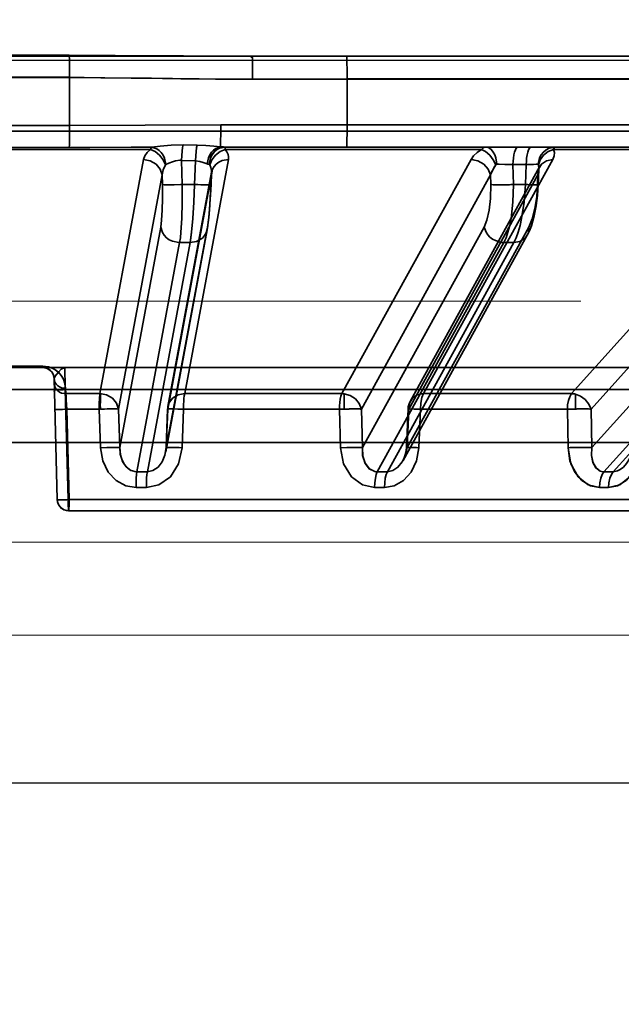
# Model space of a CAD drawing. Header units: millimetres. Extents: x 42175 to 97175, y 10092 to 468192.
# Tile 65 of 256: x 62460 to 62487, y 25799 to 25842. Entities that reach past the tile are written whole.
import ezdxf

# ---------------------------------------------------------------- set-up
doc = ezdxf.new("R2010")
doc.units = ezdxf.units.MM
doc.header["$XCLIPFRAME"] = 2
doc.linetypes.add('DASHED', pattern=[0.75, 0.5, -0.25])
for name, color, linetype in [('AHU03-3-68634OBJ', 8, 'Continuous'), ('EC-MTR_250-0_7OBJ', 8, 'Continuous'), ('FLUID-Wy2', 8, 'Continuous'), ('FLUID-Wy2-INS', 8, 'Continuous')]:
    doc.layers.add(name, color=color, linetype=linetype)
picture_1 = doc.add_image_def('image1.bmp', size_in_pixel=(951, 911))

msp = doc.modelspace()

# ---------------------------------------------------------------- linework, layer by layer
at = {"layer": 'AHU03-3-68634OBJ', "color": 8, "linetype": 'Continuous', "lineweight": 35, "ltscale": 100}
msp.add_line((62594.259, 25840.602), (62326.259, 25840.602), dxfattribs=at)
at = {"layer": 'EC-MTR_250-0_7OBJ', "color": 8, "linetype": 'Continuous', "lineweight": 35, "ltscale": 100}
for p, q in [((62462.44, 25840.639), (62458.079, 25840.639)), ((62470.488, 25840.602), (62510.249, 25840.602)), ((62462.453, 25839.677), (62458.065, 25839.677)), ((62462.453, 25839.659), (62458.065, 25839.659)), ((62462.453, 25839.659), (62462.452, 25837.546)), ((62474.66, 25839.584), (62470.503, 25839.584)), ((62507.13, 25839.602), (62474.66, 25839.602)), ((62474.66, 25839.584), (62474.66, 25837.584)), ((62507.13, 25839.584), (62474.66, 25839.584)), ((62458.066, 25837.546), (62462.452, 25837.546)), ((62516.122, 25837.584), (62469.102, 25837.584)), ((62527.392, 25837.302), (62400.873, 25837.302)), ((62468.064, 25836.69), (62467.444, 25836.701)), ((62467.444, 25836.701), (62468.064, 25836.69)), ((62482.189, 25836.602), (62469.256, 25836.602)), ((62482.772, 25836.602), (62482.189, 25836.602)), ((62482.772, 25836.602), (62515.591, 25836.602)), ((62466.006, 25836.486), (62454.512, 25836.486)), ((62462.436, 25836.582), (62458.082, 25836.582)), ((62480.57, 25836.486), (62469.297, 25836.486)), ((62494.354, 25836.486), (62483.735, 25836.486)), ((62465.701, 25836.052), (62463.785, 25825.752)), ((62467.375, 25836.013), (62467.407, 25834.951)), ((62467.993, 25835.991), (62467.375, 25836.013)), ((62469.44, 25836.052), (62467.517, 25825.752)), ((62467.993, 25835.991), (62467.954, 25834.951)), ((62480.114, 25836.052), (62474.434, 25825.752)), ((62477.443, 25825.43), (62483.126, 25835.731)), ((62483.709, 25836.052), (62478.023, 25825.752)), ((62481.956, 25835.829), (62481.976, 25834.951)), ((62481.956, 25835.829), (62482.54, 25835.829)), ((62482.502, 25834.951), (62482.54, 25835.829)), ((62483.126, 25835.732), (62483.121, 25835.721)), ((62493.765, 25836.052), (62484.538, 25825.752)), ((62466.522, 25835.372), (62464.603, 25825.072)), ((62466.522, 25835.372), (62466.535, 25834.951)), ((62468.689, 25835.372), (62466.77, 25825.072)), ((62466.78, 25825.19), (62468.699, 25835.491)), ((62468.689, 25835.372), (62468.673, 25834.951)), ((62468.694, 25835.443), (62468.675, 25834.949)), ((62468.694, 25835.455), (62468.694, 25835.442)), ((62480.974, 25835.372), (62475.29, 25825.072)), ((62483.057, 25835.372), (62477.374, 25825.072)), ((62480.974, 25835.372), (62480.984, 25834.951)), ((62483.057, 25835.372), (62483.039, 25834.951)), ((62483.098, 25835.611), (62483.069, 25834.944)), ((62483.101, 25835.65), (62483.098, 25835.611)), ((62494.63, 25835.372), (62485.4, 25825.072)), ((62467.954, 25834.951), (62467.407, 25834.951)), ((62481.976, 25834.951), (62482.502, 25834.951)), ((62482.765, 25833.13), (62482.684, 25832.92)), ((62466.463, 25833.081), (62464.657, 25823.379)), ((62466.684, 25823.191), (62468.504, 25832.962)), ((62468.514, 25833.081), (62466.707, 25823.379)), ((62468.531, 25833.127), (62468.504, 25832.961)), ((62480.685, 25833.081), (62475.334, 25823.379)), ((62477.123, 25822.813), (62482.588, 25832.722)), ((62482.657, 25833.081), (62477.306, 25823.379)), ((62482.684, 25832.92), (62482.587, 25832.721)), ((62482.684, 25832.92), (62482.587, 25832.721)), ((62494.121, 25833.081), (62485.432, 25823.379)), ((62467.294, 25832.401), (62465.416, 25822.314)), ((62467.754, 25832.401), (62465.875, 25822.314)), ((62467.754, 25832.401), (62467.294, 25832.401)), ((62481.554, 25832.401), (62475.99, 25822.314)), ((62481.996, 25832.401), (62476.432, 25822.314)), ((62481.996, 25832.401), (62481.554, 25832.401)), ((62494.995, 25832.401), (62485.96, 25822.314)), ((62495.402, 25832.401), (62486.368, 25822.314)), ((62461.276, 25826.959), (62459.242, 25826.959)), ((62459.246, 25826.902), (62511.582, 25826.902)), ((62461.652, 25826.726), (62461.601, 25826.778)), ((62461.695, 25826.669), (62461.652, 25826.727)), ((62461.666, 25826.709), (62461.656, 25826.722)), ((62461.677, 25826.695), (62461.666, 25826.709)), ((62461.686, 25826.681), (62461.676, 25826.695)), ((62461.696, 25826.667), (62461.686, 25826.681)), ((62461.728, 25826.607), (62461.694, 25826.669)), ((62461.704, 25826.653), (62461.696, 25826.667)), ((62461.713, 25826.638), (62461.704, 25826.653)), ((62461.721, 25826.623), (62461.713, 25826.638)), ((62461.76, 25826.511), (62461.756, 25826.529)), ((62461.764, 25826.493), (62461.76, 25826.512)), ((62461.767, 25826.475), (62461.764, 25826.494)), ((62461.769, 25826.455), (62461.767, 25826.475)), ((62461.772, 25826.415), (62461.911, 25821.088)), ((62412.817, 25825.928), (62507.701, 25825.928)), ((62462.265, 25825.928), (62462.391, 25821.088)), ((62462.391, 25821.088), (62462.265, 25825.928)), ((62462.28, 25825.985), (62462.286, 25825.752)), ((62463.785, 25825.752), (62462.286, 25825.752)), ((62474.434, 25825.752), (62467.517, 25825.752)), ((62474.53, 25825.745), (62474.53, 25825.071)), ((62484.538, 25825.752), (62478.023, 25825.752)), ((62484.702, 25825.731), (62484.702, 25825.074)), ((62462.326, 25825.065), (62462.431, 25821.088)), ((62463.757, 25825.065), (62462.326, 25825.065)), ((62463.811, 25823.372), (62463.757, 25825.065)), ((62463.757, 25825.065), (62463.811, 25823.372)), ((62464.603, 25825.072), (62464.657, 25823.379)), ((62466.767, 25825.073), (62466.705, 25823.381)), ((62466.77, 25825.072), (62466.707, 25823.379)), ((62467.461, 25825.065), (62467.4, 25823.372)), ((62467.4, 25823.372), (62467.461, 25825.065)), ((62474.324, 25825.065), (62467.461, 25825.065)), ((62474.324, 25825.065), (62474.366, 25823.372)), ((62474.366, 25823.372), (62474.324, 25825.065)), ((62475.29, 25825.072), (62475.334, 25823.379)), ((62477.344, 25825.076), (62477.276, 25823.383)), ((62477.374, 25825.072), (62477.306, 25823.379)), ((62477.818, 25823.372), (62477.885, 25825.065)), ((62477.885, 25825.065), (62477.818, 25823.372)), ((62484.349, 25825.065), (62477.885, 25825.065)), ((62484.38, 25823.372), (62484.349, 25825.065)), ((62485.4, 25825.072), (62485.432, 25823.379)), ((62409.409, 25823.602), (62511.109, 25823.602)), ((62466.681, 25823.182), (62466.693, 25823.249)), ((62466.701, 25823.315), (62466.705, 25823.381)), ((62465.416, 25822.314), (62465.875, 25822.314)), ((62485.96, 25822.314), (62486.368, 25822.314)), ((62465.83, 25821.627), (62465.377, 25821.627)), ((62486.163, 25821.627), (62485.762, 25821.627)), ((62514.729, 25821.088), (62462.391, 25821.088)), ((62514.229, 25820.602), (62462.411, 25820.602))]:
    msp.add_line(p, q, dxfattribs=at)
at = {"layer": 'EC-MTR_250-0_7OBJ', "color": 8, "linetype": 'Continuous', "lineweight": 35, "ltscale": 100, "flags": 128}
for points in [[(62462.44, 25840.639), (62464.459, 25840.631), (62470.488, 25840.602)], [(62462.44, 25840.639), (62462.447, 25840.437), (62462.452, 25840.096), (62462.453, 25839.677)], [(62462.44, 25840.639), (62462.447, 25840.437), (62462.452, 25840.096), (62462.453, 25839.677)], [(62470.503, 25839.584), (62470.503, 25839.768), (62470.502, 25839.957), (62470.501, 25840.139), (62470.5, 25840.224), (62470.499, 25840.302), (62470.498, 25840.373), (62470.496, 25840.435), (62470.495, 25840.487), (62470.494, 25840.53), (62470.492, 25840.562), (62470.492, 25840.574), (62470.49, 25840.593), (62470.489, 25840.603), (62470.44, 25840.522)], [(62474.646, 25840.602), (62474.651, 25840.527), (62474.656, 25840.319), (62474.659, 25839.995), (62474.66, 25839.584)], [(62462.453, 25839.659), (62463.1, 25839.656), (62463.999, 25839.649), (62465.166, 25839.636), (62466.052, 25839.626), (62466.546, 25839.619), (62467.352, 25839.608), (62468.149, 25839.598), (62468.941, 25839.591), (62469.725, 25839.586), (62470.503, 25839.584)], [(62470.503, 25839.584), (62468.876, 25839.592), (62466.975, 25839.614), (62465.68, 25839.63), (62463.83, 25839.65), (62462.453, 25839.659)], [(62462.452, 25837.546), (62462.451, 25837.213), (62462.448, 25836.922), (62462.443, 25836.703), (62462.437, 25836.582)], [(62462.452, 25837.546), (62462.452, 25837.213), (62462.449, 25836.922), (62462.443, 25836.703), (62462.437, 25836.582)], [(62469.102, 25837.584), (62462.452, 25837.546)], [(62462.452, 25837.546), (62469.102, 25837.584)], [(62469.102, 25837.584), (62469.101, 25837.256), (62469.1, 25837.094), (62469.099, 25836.945), (62469.097, 25836.818), (62469.094, 25836.718), (62469.092, 25836.649), (62469.09, 25836.611)], [(62474.66, 25837.584), (62474.658, 25837.211), (62474.655, 25836.899), (62474.651, 25836.68), (62474.645, 25836.602)], [(62462.437, 25836.582), (62463.348, 25836.584), (62466.078, 25836.594)], [(62466.078, 25836.594), (62465.168, 25836.591), (62462.437, 25836.582)], [(62466.078, 25836.594), (62466.041, 25836.556), (62466.006, 25836.486)], [(62466.052, 25836.572), (62466.078, 25836.594)], [(62467.444, 25836.701), (62466.923, 25836.684), (62466.444, 25836.636), (62466.078, 25836.594)], [(62466.078, 25836.594), (62466.288, 25836.526), (62466.392, 25836.453), (62466.486, 25836.356), (62466.566, 25836.239), (62466.628, 25836.109), (62466.693, 25835.838)], [(62467.375, 25836.013), (62467.386, 25836.224), (62467.402, 25836.418), (62467.422, 25836.581), (62467.444, 25836.701)], [(62467.993, 25835.991), (62468.005, 25836.208), (62468.021, 25836.407), (62468.041, 25836.572), (62468.064, 25836.69)], [(62467.993, 25835.991), (62468.004, 25836.204), (62468.021, 25836.407), (62468.042, 25836.575), (62468.064, 25836.69)], [(62469.09, 25836.611), (62468.798, 25836.639), (62468.446, 25836.672), (62468.064, 25836.69)], [(62468.064, 25836.69), (62468.443, 25836.672), (62468.8, 25836.639), (62469.09, 25836.611)], [(62469.09, 25836.611), (62468.888, 25836.539), (62468.79, 25836.465), (62468.7, 25836.369), (62468.623, 25836.253), (62468.564, 25836.124), (62468.501, 25835.858)], [(62468.593, 25835.84), (62468.65, 25836.124), (62468.716, 25836.26), (62468.805, 25836.381), (62468.912, 25836.478), (62469.032, 25836.548), (62469.277, 25836.602)], [(62469.29, 25836.602), (62469.042, 25836.548), (62468.922, 25836.478), (62468.813, 25836.381), (62468.724, 25836.26), (62468.657, 25836.124), (62468.6, 25835.84)], [(62469.277, 25836.602), (62469.22, 25836.603), (62469.157, 25836.606), (62469.09, 25836.611)], [(62469.09, 25836.611), (62469.141, 25836.607), (62469.277, 25836.602)], [(62469.297, 25836.486), (62469.296, 25836.55), (62469.294, 25836.589), (62469.29, 25836.602)], [(62469.29, 25836.602), (62469.294, 25836.586), (62469.295, 25836.574), (62469.297, 25836.538), (62469.297, 25836.486)], [(62480.57, 25836.486), (62480.629, 25836.55), (62480.692, 25836.589), (62480.758, 25836.602)], [(62481.241, 25835.84), (62481.2, 25836.124), (62481.154, 25836.26), (62481.091, 25836.381), (62481.015, 25836.478), (62480.931, 25836.548), (62480.843, 25836.589), (62480.758, 25836.602)], [(62482.189, 25836.602), (62482.147, 25836.589), (62482.126, 25836.572), (62482.105, 25836.548)], [(62482.688, 25836.548), (62482.709, 25836.572), (62482.73, 25836.589), (62482.772, 25836.602)], [(62483.064, 25835.84), (62483.127, 25836.124), (62483.2, 25836.26), (62483.298, 25836.381), (62483.416, 25836.478), (62483.548, 25836.548), (62483.819, 25836.602)], [(62483.735, 25836.486), (62483.757, 25836.538), (62483.779, 25836.574), (62483.819, 25836.602)], [(62465.701, 25836.052), (62465.757, 25836.209), (62465.86, 25836.354), (62466.006, 25836.486)], [(62466.006, 25836.486), (62466.028, 25836.536), (62466.052, 25836.572)], [(62466.668, 25835.817), (62466.569, 25836.037), (62466.41, 25836.242), (62466.212, 25836.398), (62466.006, 25836.486)], [(62468.625, 25835.817), (62468.713, 25836.037), (62468.869, 25836.242), (62469.075, 25836.398), (62469.297, 25836.486)], [(62469.297, 25836.486), (62469.376, 25836.383), (62469.426, 25836.275), (62469.447, 25836.164), (62469.44, 25836.052)], [(62480.114, 25836.052), (62480.226, 25836.209), (62480.38, 25836.354), (62480.57, 25836.486)], [(62480.57, 25836.486), (62480.752, 25836.398), (62480.936, 25836.242), (62481.091, 25836.037), (62481.198, 25835.817)], [(62482.105, 25836.548), (62482.064, 25836.476), (62482.027, 25836.377), (62481.997, 25836.254), (62481.975, 25836.116), (62481.962, 25835.972), (62481.956, 25835.829)], [(62482.54, 25835.829), (62482.545, 25835.972), (62482.558, 25836.116), (62482.581, 25836.254), (62482.611, 25836.377), (62482.647, 25836.476), (62482.688, 25836.548)], [(62483.08, 25835.817), (62483.152, 25836.037), (62483.3, 25836.242), (62483.506, 25836.398), (62483.735, 25836.486)], [(62483.709, 25836.052), (62483.77, 25836.209), (62483.778, 25836.354), (62483.735, 25836.486)], [(62466.522, 25835.372), (62466.44, 25835.633), (62466.257, 25835.852), (62465.998, 25835.999), (62465.701, 25836.052)], [(62466.668, 25835.817), (62466.568, 25835.603), (62466.522, 25835.372)], [(62466.522, 25835.372), (62466.567, 25835.601), (62466.668, 25835.817)], [(62466.693, 25835.838), (62466.684, 25835.834), (62466.676, 25835.827), (62466.668, 25835.817)], [(62467.296, 25836.018), (62467.117, 25835.997), (62466.977, 25835.955), (62466.822, 25835.891), (62466.693, 25835.838)], [(62466.693, 25835.838), (62466.823, 25835.891), (62466.978, 25835.955), (62467.119, 25835.997), (62467.296, 25836.018)], [(62467.375, 25836.013), (62467.35, 25836.016), (62467.326, 25836.017), (62467.296, 25836.018)], [(62467.296, 25836.018), (62467.326, 25836.017), (62467.35, 25836.016), (62467.375, 25836.013)], [(62468.501, 25835.858), (62468.335, 25835.916), (62468.187, 25835.962), (62467.993, 25835.991)], [(62468.501, 25835.858), (62468.535, 25835.848), (62468.566, 25835.842), (62468.602, 25835.839)], [(62468.602, 25835.839), (62468.618, 25835.829), (62468.625, 25835.817)], [(62468.602, 25835.839), (62468.618, 25835.83), (62468.625, 25835.817)], [(62468.694, 25835.443), (62468.689, 25835.576), (62468.667, 25835.699), (62468.625, 25835.817)], [(62468.689, 25835.372), (62468.74, 25835.623), (62468.808, 25835.744), (62468.904, 25835.852), (62469.024, 25835.939), (62469.158, 25836.003), (62469.44, 25836.052)], [(62480.974, 25835.372), (62480.869, 25835.633), (62480.67, 25835.852), (62480.406, 25835.999), (62480.114, 25836.052)], [(62481.198, 25835.817), (62481.123, 25835.713), (62480.974, 25835.372)], [(62480.974, 25835.372), (62481.011, 25835.489), (62481.198, 25835.817)], [(62481.198, 25835.817), (62481.211, 25835.83), (62481.225, 25835.837), (62481.241, 25835.84)], [(62481.241, 25835.84), (62481.351, 25835.841), (62481.724, 25835.836)], [(62481.724, 25835.836), (62481.595, 25835.839), (62481.241, 25835.84)], [(62482.54, 25835.829), (62482.862, 25835.839), (62482.981, 25835.841), (62483.064, 25835.84)], [(62483.057, 25835.372), (62483.083, 25835.633), (62483.215, 25835.852), (62483.434, 25835.999), (62483.709, 25836.052)], [(62483.08, 25835.817), (62483.075, 25835.83), (62483.064, 25835.84)], [(62483.098, 25835.611), (62483.098, 25835.664), (62483.08, 25835.817)], [(62483.08, 25835.817), (62483.089, 25835.767), (62483.098, 25835.611)], [(62483.126, 25835.732), (62483.121, 25835.721), (62483.115, 25835.705)], [(62468.699, 25835.491), (62468.697, 25835.479), (62468.696, 25835.467), (62468.694, 25835.455)], [(62483.057, 25835.372), (62483.073, 25835.432), (62483.098, 25835.611)], [(62483.098, 25835.611), (62483.093, 25835.552), (62483.057, 25835.372)], [(62483.115, 25835.705), (62483.108, 25835.682), (62483.101, 25835.65), (62483.098, 25835.611)], [(62466.535, 25834.951), (62466.544, 25834.335), (62466.533, 25833.82), (62466.503, 25833.379), (62466.463, 25833.081)], [(62466.535, 25834.951), (62466.546, 25834.949), (62466.562, 25834.947), (62466.614, 25834.943), (62466.692, 25834.941), (62466.794, 25834.94), (62466.916, 25834.94), (62467.05, 25834.942), (62467.329, 25834.948)], [(62467.294, 25832.401), (62467.326, 25832.609), (62467.354, 25832.859), (62467.394, 25833.462), (62467.412, 25834.173), (62467.407, 25834.951)], [(62467.754, 25832.401), (62467.82, 25832.855), (62467.878, 25833.46), (62467.924, 25834.175), (62467.954, 25834.951)], [(62467.954, 25834.951), (62467.923, 25834.173), (62467.877, 25833.462), (62467.82, 25832.859), (62467.788, 25832.609), (62467.754, 25832.401)], [(62468.675, 25834.949), (62468.663, 25834.945), (62468.647, 25834.943), (62468.624, 25834.942), (62468.594, 25834.941), (62468.557, 25834.94), (62468.514, 25834.94), (62468.465, 25834.94), (62468.351, 25834.941), (62468.223, 25834.943), (62468.088, 25834.947), (62467.954, 25834.951)], [(62468.675, 25834.949), (62468.666, 25834.725), (62468.655, 25834.505), (62468.643, 25834.292), (62468.629, 25834.083), (62468.613, 25833.88), (62468.596, 25833.681), (62468.577, 25833.489), (62468.555, 25833.304), (62468.531, 25833.127), (62468.504, 25832.961)], [(62468.673, 25834.951), (62468.643, 25834.335), (62468.605, 25833.82), (62468.559, 25833.379), (62468.514, 25833.081)], [(62480.984, 25834.951), (62480.97, 25834.335), (62480.911, 25833.82), (62480.808, 25833.379), (62480.685, 25833.081)], [(62480.984, 25834.951), (62481.027, 25834.947), (62481.088, 25834.944), (62481.264, 25834.94), (62481.494, 25834.94), (62481.744, 25834.944)], [(62481.554, 25832.401), (62481.651, 25832.609), (62481.737, 25832.859), (62481.812, 25833.145), (62481.873, 25833.462), (62481.955, 25834.173), (62481.976, 25834.951)], [(62482.502, 25834.951), (62482.446, 25834.173), (62482.338, 25833.462), (62482.267, 25833.145), (62482.185, 25832.859), (62482.094, 25832.609), (62481.996, 25832.401)], [(62482.502, 25834.951), (62482.611, 25834.947), (62482.718, 25834.944), (62482.817, 25834.942), (62482.905, 25834.94), (62482.942, 25834.94), (62482.976, 25834.94), (62483.005, 25834.94), (62483.028, 25834.94), (62483.046, 25834.941), (62483.059, 25834.942), (62483.069, 25834.947), (62483.055, 25834.907)], [(62482.657, 25833.081), (62482.807, 25833.447), (62482.919, 25833.896), (62483, 25834.432), (62483.039, 25834.951)], [(62483.069, 25834.944), (62483.056, 25834.708), (62483.036, 25834.475), (62483.01, 25834.246), (62482.978, 25834.02), (62482.939, 25833.795), (62482.891, 25833.572), (62482.833, 25833.348), (62482.765, 25833.129)], [(62483.069, 25834.944), (62483.052, 25834.949), (62483.039, 25834.951)], [(62483.056, 25834.708), (62483.036, 25834.475), (62483.01, 25834.247), (62482.978, 25834.02), (62482.939, 25833.796), (62482.891, 25833.572), (62482.834, 25833.348)], [(62468.613, 25833.88), (62468.596, 25833.682), (62468.577, 25833.489), (62468.555, 25833.305)], [(62467.258, 25832.401), (62466.976, 25832.458), (62466.84, 25832.524), (62466.717, 25832.611), (62466.614, 25832.718), (62466.537, 25832.836), (62466.463, 25833.081)], [(62467.754, 25832.401), (62468.038, 25832.448), (62468.174, 25832.511), (62468.295, 25832.598), (62468.393, 25832.706), (62468.463, 25832.828), (62468.514, 25833.081)], [(62481.445, 25832.408), (62481.185, 25832.482), (62481.059, 25832.551), (62480.944, 25832.639), (62480.847, 25832.741), (62480.771, 25832.853), (62480.685, 25833.081)], [(62482.657, 25833.081), (62482.633, 25832.828), (62482.496, 25832.598), (62482.264, 25832.448), (62481.996, 25832.401)], [(62461.272, 25826.902), (62461.274, 25826.916), (62461.275, 25826.934), (62461.276, 25826.946), (62461.276, 25826.959)], [(62461.601, 25826.778), (62461.543, 25826.822), (62461.479, 25826.856), (62461.412, 25826.882), (62461.342, 25826.897), (62461.272, 25826.902)], [(62461.463, 25826.864), (62461.441, 25826.872), (62461.418, 25826.88), (62461.392, 25826.887), (62461.365, 25826.893), (62461.335, 25826.898), (62461.303, 25826.901), (62461.272, 25826.902)], [(62461.276, 25826.959), (62461.572, 25826.915), (62461.693, 25826.869), (62461.798, 25826.814), (62461.962, 25826.69), (62462.081, 25826.556), (62462.17, 25826.417), (62462.23, 25826.274), (62462.28, 25825.985)], [(62462.28, 25825.985), (62462.251, 25826.201), (62462.184, 25826.389), (62462.084, 25826.552), (62461.936, 25826.713), (62461.759, 25826.836), (62461.529, 25826.927), (62461.276, 25826.959)], [(62461.52, 25826.836), (62461.502, 25826.846), (62461.483, 25826.855), (62461.462, 25826.864)], [(62461.633, 25826.747), (62461.622, 25826.759), (62461.609, 25826.771), (62461.597, 25826.782), (62461.583, 25826.793), (62461.569, 25826.804), (62461.553, 25826.815), (62461.537, 25826.825), (62461.52, 25826.836), (62461.502, 25826.845)], [(62461.656, 25826.722), (62461.645, 25826.735), (62461.633, 25826.747), (62461.622, 25826.759), (62461.609, 25826.771)], [(62462.246, 25826.902), (62462.095, 25826.836), (62461.95, 25826.687), (62461.815, 25826.513), (62461.772, 25826.415)], [(62461.772, 25826.415), (62461.825, 25826.53), (62461.95, 25826.685), (62462.086, 25826.829), (62462.246, 25826.902)], [(62462.246, 25826.902), (62462.242, 25826.827), (62462.244, 25826.618), (62462.252, 25826.303), (62462.265, 25825.928)], [(62462.265, 25825.928), (62462.252, 25826.303), (62462.244, 25826.618), (62462.242, 25826.827), (62462.246, 25826.902)], [(62461.746, 25826.562), (62461.74, 25826.578), (62461.734, 25826.593), (62461.727, 25826.609), (62461.72, 25826.624)], [(62461.772, 25826.415), (62461.766, 25826.479), (62461.752, 25826.543), (62461.728, 25826.607)], [(62461.756, 25826.529), (62461.751, 25826.546), (62461.746, 25826.562)], [(62461.772, 25826.415), (62461.771, 25826.436), (62461.769, 25826.456)], [(62461.772, 25826.415), (62461.811, 25826.253), (62461.859, 25826.175), (62461.925, 25826.106), (62462.006, 25826.051), (62462.096, 25826.012), (62462.28, 25825.985)], [(62461.772, 25826.415), (62461.811, 25826.253), (62461.859, 25826.175), (62461.925, 25826.106), (62462.006, 25826.051), (62462.096, 25826.012), (62462.28, 25825.985)], [(62462.265, 25825.928), (62462.171, 25825.926), (62462.08, 25825.924), (62461.997, 25825.923), (62461.924, 25825.923), (62461.893, 25825.923), (62461.865, 25825.923), (62461.841, 25825.923), (62461.821, 25825.924), (62461.805, 25825.925), (62461.794, 25825.926), (62461.771, 25825.843)], [(62462.286, 25825.752), (62462.102, 25825.779), (62462.012, 25825.818), (62461.931, 25825.873), (62461.865, 25825.942), (62461.817, 25826.02), (62461.778, 25826.181)], [(62461.778, 25826.181), (62461.817, 25826.02), (62461.865, 25825.942), (62461.931, 25825.873), (62462.012, 25825.818), (62462.102, 25825.779), (62462.286, 25825.752)], [(62462.286, 25825.752), (62462.279, 25825.868), (62462.272, 25825.985)], [(62462.286, 25825.752), (62462.296, 25825.628), (62462.306, 25825.466), (62462.326, 25825.065)], [(62463.785, 25825.752), (62463.777, 25825.677), (62463.772, 25825.604), (62463.768, 25825.537), (62463.765, 25825.476), (62463.762, 25825.386), (62463.76, 25825.312), (62463.759, 25825.252), (62463.758, 25825.181), (62463.758, 25825.119), (62463.757, 25825.065)], [(62464.603, 25825.072), (62464.521, 25825.331), (62464.339, 25825.55), (62464.081, 25825.697), (62463.785, 25825.752)], [(62463.809, 25825.751), (62463.808, 25825.611), (62463.807, 25825.427), (62463.804, 25825.237), (62463.819, 25825.054)], [(62463.819, 25825.054), (62463.806, 25825.308), (62463.808, 25825.562), (62463.809, 25825.751)], [(62466.77, 25825.072), (62466.824, 25825.331), (62466.984, 25825.55), (62467.227, 25825.697), (62467.517, 25825.752)], [(62467.461, 25825.065), (62467.46, 25825.171), (62467.466, 25825.288), (62467.473, 25825.41), (62467.483, 25825.534), (62467.498, 25825.652), (62467.517, 25825.752)], [(62467.517, 25825.752), (62467.498, 25825.652), (62467.483, 25825.534), (62467.473, 25825.41), (62467.466, 25825.288), (62467.46, 25825.171), (62467.461, 25825.065)], [(62474.434, 25825.752), (62474.392, 25825.638), (62474.361, 25825.506), (62474.341, 25825.364), (62474.329, 25825.217), (62474.324, 25825.065)], [(62474.324, 25825.065), (62474.329, 25825.217), (62474.341, 25825.364), (62474.361, 25825.506), (62474.392, 25825.639), (62474.433, 25825.752)], [(62475.29, 25825.072), (62475.198, 25825.311), (62475.025, 25825.519), (62474.793, 25825.669), (62474.53, 25825.745)], [(62478.023, 25825.752), (62477.749, 25825.697), (62477.531, 25825.55), (62477.4, 25825.331), (62477.374, 25825.072)], [(62477.885, 25825.065), (62477.903, 25825.338), (62477.95, 25825.576), (62478.023, 25825.752)], [(62484.349, 25825.065), (62484.362, 25825.261), (62484.396, 25825.444), (62484.453, 25825.611), (62484.537, 25825.752)], [(62484.538, 25825.752), (62484.453, 25825.611), (62484.397, 25825.444), (62484.362, 25825.261), (62484.349, 25825.065)], [(62484.538, 25825.752), (62484.578, 25825.75), (62484.702, 25825.731)], [(62484.702, 25825.731), (62484.661, 25825.739), (62484.538, 25825.752)], [(62485.4, 25825.072), (62485.3, 25825.294), (62485.138, 25825.491), (62484.932, 25825.641), (62484.702, 25825.731)], [(62461.807, 25825.065), (62461.827, 25825.061), (62461.844, 25825.061), (62461.866, 25825.06), (62461.893, 25825.059), (62461.924, 25825.059), (62461.96, 25825.059), (62462.044, 25825.059), (62462.137, 25825.061), (62462.233, 25825.062), (62462.326, 25825.065)], [(62461.807, 25825.065), (62461.817, 25825.062), (62461.83, 25825.061), (62461.847, 25825.06), (62461.869, 25825.06), (62461.896, 25825.059), (62461.926, 25825.059), (62461.96, 25825.059), (62462.039, 25825.059), (62462.129, 25825.06), (62462.226, 25825.062), (62462.326, 25825.065)], [(62464.603, 25825.072), (62464.518, 25825.077), (62464.365, 25825.078), (62464.181, 25825.076), (62463.99, 25825.073), (62463.809, 25825.066)], [(62463.809, 25825.066), (62463.955, 25825.07), (62464.11, 25825.077), (62464.268, 25825.076), (62464.416, 25825.078), (62464.536, 25825.076), (62464.603, 25825.072)], [(62466.77, 25825.072), (62466.813, 25825.077), (62466.977, 25825.077), (62467.213, 25825.072), (62467.461, 25825.065)], [(62467.461, 25825.065), (62467.213, 25825.072), (62466.977, 25825.077), (62466.813, 25825.077), (62466.77, 25825.072)], [(62474.324, 25825.065), (62474.378, 25825.066), (62474.434, 25825.069), (62474.484, 25825.068), (62474.53, 25825.071)], [(62474.53, 25825.071), (62474.551, 25825.071), (62474.578, 25825.072), (62474.611, 25825.073), (62474.644, 25825.074), (62474.674, 25825.074), (62474.703, 25825.075), (62474.732, 25825.075), (62474.762, 25825.076), (62474.796, 25825.076), (62474.832, 25825.077), (62474.872, 25825.077), (62474.914, 25825.077), (62474.959, 25825.078), (62475.006, 25825.078), (62475.055, 25825.078), (62475.105, 25825.077), (62475.156, 25825.077), (62475.205, 25825.076), (62475.251, 25825.074), (62475.29, 25825.072)], [(62477.374, 25825.072), (62477.348, 25825.077), (62477.436, 25825.077), (62477.623, 25825.073), (62477.885, 25825.065)], [(62477.374, 25825.072), (62477.348, 25825.077), (62477.43, 25825.077), (62477.617, 25825.073), (62477.885, 25825.065)], [(62484.349, 25825.065), (62484.368, 25824.218), (62484.386, 25823.372)], [(62484.702, 25825.074), (62484.737, 25825.075), (62484.784, 25825.076), (62484.836, 25825.076), (62484.889, 25825.077), (62484.945, 25825.077), (62485.006, 25825.078), (62485.07, 25825.078), (62485.136, 25825.078), (62485.205, 25825.077), (62485.273, 25825.076), (62485.339, 25825.074), (62485.4, 25825.072)], [(62464.657, 25823.379), (62464.645, 25823.381), (62464.628, 25823.382), (62464.571, 25823.384), (62464.485, 25823.385), (62464.374, 25823.385), (62464.243, 25823.383), (62464.099, 25823.38), (62463.811, 25823.372)], [(62463.811, 25823.372), (62463.912, 25822.792), (62464.154, 25822.301), (62464.507, 25821.928), (62464.928, 25821.701), (62465.377, 25821.627)], [(62464.657, 25823.379), (62464.689, 25823.052), (62464.787, 25822.765), (62464.945, 25822.532), (62465.151, 25822.376), (62465.379, 25822.315)], [(62465.379, 25822.315), (62465.162, 25822.371), (62465.054, 25822.436), (62464.865, 25822.633), (62464.761, 25822.823), (62464.683, 25823.085), (62464.657, 25823.379)], [(62465.83, 25821.627), (62466.384, 25821.743), (62466.886, 25822.097), (62467.248, 25822.661), (62467.4, 25823.372)], [(62466.707, 25823.379), (62466.649, 25823.043), (62466.525, 25822.75), (62466.343, 25822.515), (62466.12, 25822.366), (62465.875, 25822.314)], [(62466.693, 25823.249), (62466.701, 25823.315), (62466.705, 25823.381)], [(62466.705, 25823.381), (62466.717, 25823.383), (62466.732, 25823.384), (62466.754, 25823.385), (62466.783, 25823.385), (62466.818, 25823.385), (62466.859, 25823.385), (62466.906, 25823.385), (62467.016, 25823.383), (62467.139, 25823.38), (62467.269, 25823.376), (62467.4, 25823.372)], [(62466.707, 25823.379), (62466.72, 25823.383), (62466.738, 25823.384), (62466.749, 25823.385), (62466.763, 25823.385), (62466.779, 25823.385), (62466.796, 25823.385), (62466.815, 25823.385), (62466.836, 25823.385), (62466.883, 25823.385), (62466.995, 25823.383), (62467.123, 25823.38), (62467.261, 25823.376), (62467.4, 25823.372)], [(62475.334, 25823.379), (62475.278, 25823.382), (62475.195, 25823.384), (62474.955, 25823.385), (62474.656, 25823.38), (62474.366, 25823.372)], [(62475.869, 25821.627), (62475.336, 25821.743), (62474.853, 25822.097), (62474.507, 25822.661), (62474.366, 25823.372)], [(62475.334, 25823.379), (62475.344, 25823.033), (62475.449, 25822.691), (62475.647, 25822.437), (62475.884, 25822.324)], [(62475.334, 25823.379), (62475.35, 25822.998), (62475.453, 25822.683), (62475.634, 25822.448), (62475.884, 25822.324)], [(62477.818, 25823.372), (62477.716, 25822.792), (62477.481, 25822.301), (62477.141, 25821.928), (62476.736, 25821.701), (62476.305, 25821.627)], [(62477.306, 25823.379), (62477.225, 25823.043), (62477.085, 25822.75), (62476.894, 25822.515), (62476.671, 25822.366), (62476.432, 25822.314)], [(62477.102, 25822.783), (62477.14, 25822.854), (62477.175, 25822.931), (62477.206, 25823.013), (62477.232, 25823.1), (62477.253, 25823.19), (62477.268, 25823.285), (62477.276, 25823.383)], [(62477.102, 25822.783), (62477.155, 25822.885), (62477.2, 25822.997), (62477.237, 25823.118), (62477.263, 25823.248), (62477.276, 25823.383)], [(62477.276, 25823.383), (62477.297, 25823.385), (62477.315, 25823.385), (62477.337, 25823.385), (62477.364, 25823.385), (62477.396, 25823.384), (62477.432, 25823.384), (62477.515, 25823.382), (62477.61, 25823.379), (62477.712, 25823.376), (62477.818, 25823.372)], [(62477.306, 25823.379), (62477.29, 25823.381), (62477.279, 25823.382), (62477.29, 25823.385), (62477.308, 25823.385), (62477.334, 25823.385), (62477.367, 25823.385), (62477.408, 25823.384), (62477.455, 25823.383), (62477.507, 25823.382), (62477.564, 25823.38), (62477.625, 25823.378), (62477.688, 25823.376), (62477.818, 25823.372)], [(62477.306, 25823.379), (62477.293, 25823.38), (62477.28, 25823.382)], [(62485.432, 25823.379), (62485.246, 25823.384), (62484.971, 25823.385), (62484.66, 25823.38), (62484.38, 25823.372)], [(62485.762, 25821.627), (62485.269, 25821.743), (62484.825, 25822.097), (62484.507, 25822.661), (62484.38, 25823.372)], [(62484.38, 25823.372), (62484.465, 25822.792), (62484.677, 25822.301), (62484.989, 25821.928), (62485.364, 25821.701), (62485.762, 25821.627)], [(62485.432, 25823.379), (62485.416, 25823.026), (62485.476, 25822.723), (62485.605, 25822.486), (62485.794, 25822.346)], [(62485.432, 25823.379), (62485.416, 25823.029), (62485.481, 25822.707), (62485.61, 25822.481), (62485.794, 25822.346)], [(62487.561, 25823.372), (62487.465, 25822.792), (62487.247, 25822.301), (62486.933, 25821.928), (62486.56, 25821.701), (62486.163, 25821.627)], [(62486.163, 25821.627), (62486.654, 25821.743), (62487.098, 25822.097), (62487.421, 25822.661), (62487.561, 25823.372)], [(62487.249, 25823.379), (62487.177, 25823.115), (62487.076, 25822.882), (62486.953, 25822.682), (62486.813, 25822.521), (62486.672, 25822.41), (62486.554, 25822.35), (62486.368, 25822.314)], [(62465.377, 25821.627), (62465.38, 25821.832), (62465.387, 25822.028), (62465.4, 25822.194), (62465.416, 25822.314)], [(62465.875, 25822.314), (62465.858, 25822.194), (62465.843, 25822.028), (62465.834, 25821.832), (62465.83, 25821.627)], [(62475.99, 25822.314), (62475.942, 25822.194), (62475.903, 25822.028), (62475.878, 25821.832), (62475.869, 25821.627)], [(62475.884, 25822.324), (62475.919, 25822.318), (62475.954, 25822.315), (62475.99, 25822.314)], [(62476.432, 25822.314), (62476.382, 25822.194), (62476.341, 25822.028), (62476.315, 25821.832), (62476.305, 25821.627)], [(62485.762, 25821.627), (62485.777, 25821.832), (62485.817, 25822.028), (62485.881, 25822.194), (62485.96, 25822.314)], [(62485.794, 25822.346), (62485.847, 25822.328), (62485.903, 25822.317), (62485.96, 25822.314)], [(62485.794, 25822.346), (62485.847, 25822.328), (62485.903, 25822.317), (62485.96, 25822.314)], [(62486.368, 25822.314), (62486.287, 25822.194), (62486.221, 25822.028), (62486.179, 25821.832), (62486.163, 25821.627)], [(62462.411, 25820.602), (62462.341, 25820.606), (62462.273, 25820.621), (62462.207, 25820.645), (62462.145, 25820.678), (62462.089, 25820.719), (62462.038, 25820.768), (62461.995, 25820.824), (62461.961, 25820.885), (62461.935, 25820.949), (62461.918, 25821.018), (62461.911, 25821.088)], [(62461.911, 25821.088), (62461.932, 25821.085), (62461.947, 25821.085), (62461.967, 25821.084), (62461.991, 25821.084), (62462.019, 25821.083), (62462.051, 25821.083), (62462.123, 25821.084), (62462.206, 25821.085), (62462.296, 25821.086), (62462.391, 25821.088)], [(62462.431, 25821.088), (62462.331, 25821.086), (62462.234, 25821.084), (62462.144, 25821.083), (62462.065, 25821.083), (62462.03, 25821.083), (62462, 25821.083), (62461.973, 25821.083), (62461.951, 25821.084), (62461.934, 25821.085), (62461.921, 25821.086), (62461.912, 25821.082)], [(62462.411, 25820.602), (62462.401, 25820.664), (62462.394, 25820.838), (62462.391, 25821.088)], [(62462.411, 25820.602), (62462.421, 25820.664), (62462.428, 25820.838), (62462.431, 25821.088)], [(62462.411, 25820.602), (62462.417, 25820.623), (62462.422, 25820.677), (62462.425, 25820.751), (62462.428, 25820.836), (62462.43, 25820.924), (62462.431, 25821.01), (62462.431, 25821.088)]]:
    msp.add_lwpolyline(points, dxfattribs=at)
at = {"layer": 'EC-MTR_250-0_7OBJ', "color": 8, "linetype": 'Continuous', "lineweight": 35, "ltscale": 100}
for centre, radius, start, end in [((62480.105, 25835.202), 0.85, 82.6621, 89.3644), ((62481.322, 25817.906), 17.934, 87.9722, 88.715), ((62481.336, 25818.397), 17.444, 87.9618, 88.7254), ((62467.729, 25835.478), 0.966, 353.7393, 357.9244), ((62466.687, 25855.895), 20.957, 271.7556, 271.97), ((62466.689, 25855.846), 20.908, 271.7554, 271.9703), ((62481.338, 25852.936), 17.997, 271.2947, 272.0339), ((62481.349, 25852.552), 17.613, 271.2866, 272.0419), ((62467.294, 25833.299), 0.898, 267.6682, 269.9988), ((62481.554, 25833.256), 0.856, 262.6865, 269.9482), ((62481.554, 25833.249), 0.848, 262.6538, 269.981), ((62461.272, 25826.402), 0.5, 1.5, 90), ((62474.42, 25824.894), 0.858, 82.6913, 89.1211), ((62474.421, 25824.901), 0.851, 82.6656, 89.1466), ((62478.143, 25825.044), 0.8, 151.1117, 177.6992), ((62469.773, 25841.346), 17.349, 249.6819, 249.8629), ((62469.783, 25841.367), 17.373, 249.6892, 249.8555), ((62467.567, 25825.044), 0.8, 169.4469, 177.9058), ((62475.117, 25802.145), 22.934, 91.4683, 91.9831), ((62485.055, 25805.753), 19.324, 91.0472, 92.0934), ((62485.048, 25806.026), 19.051, 91.0397, 92.101), ((62485.068, 25804.791), 18.594, 91.0295, 92.1191), ((62465.413, 25822.914), 0.6, 266.7802, 270.2638), ((62465.645, 25719.64), 102.674, 89.87174, 90.12826), ((62475.988, 25822.838), 0.524, 258.5885, 270.2816), ((62476.211, 25727.379), 94.935, 89.86662, 90.13338), ((62486.164, 25741.771), 80.543, 89.85511, 90.14489), ((62465.604, 25721.899), 99.728, 89.86986, 90.13014), ((62476.087, 25729.417), 92.21, 89.86466, 90.13534), ((62485.963, 25743.396), 78.231, 89.85298, 90.14702), ((62462.411, 25821.102), 0.5, 181.5, 270)]:
    msp.add_arc(centre, radius, start, end, dxfattribs=at)
at = {"layer": 'FLUID-Wy2', "color": 8, "linetype": 'Continuous', "lineweight": 25, "ltscale": 100}
for p, q in [((61459.948, 25840.43), (63459.948, 25840.43)), ((63504.948, 25808.61), (61414.948, 25808.61))]:
    msp.add_line(p, q, dxfattribs=at)
at = {"layer": 'FLUID-Wy2', "color": 8, "linetype": 'Continuous', "lineweight": 18, "ltscale": 100}
for p, q in [((61459.948, 25840.43), (63459.948, 25840.43)), ((63489.948, 25819.217), (61429.948, 25819.217))]:
    msp.add_line(p, q, dxfattribs=at)
at = {"layer": 'FLUID-Wy2', "color": 8, "linetype": 'DASHED', "lineweight": 18, "ltscale": 100}
msp.add_line((63459.948, 25829.823), (61459.948, 25829.823), dxfattribs=at)
at = {"layer": 'FLUID-Wy2-INS', "color": 8, "linetype": 'Continuous', "lineweight": 13, "ltscale": 100}
msp.add_line((63559.948, 25815.125), (61359.948, 25815.125), dxfattribs=at)

# ---------------------------------------------------------------- pictures from other files: only their frames are drawn
at = {"color": 8, "lineweight": 13}
image = msp.add_image(picture_1, insert=(61504.134, 26425.821), size_in_units=(1986.021, 1904.625), rotation=-90, dxfattribs=at)
image.set_boundary_path([(-0.5, -0.5), (950.5, 910.5)])

doc.saveas('drawing.dxf')
